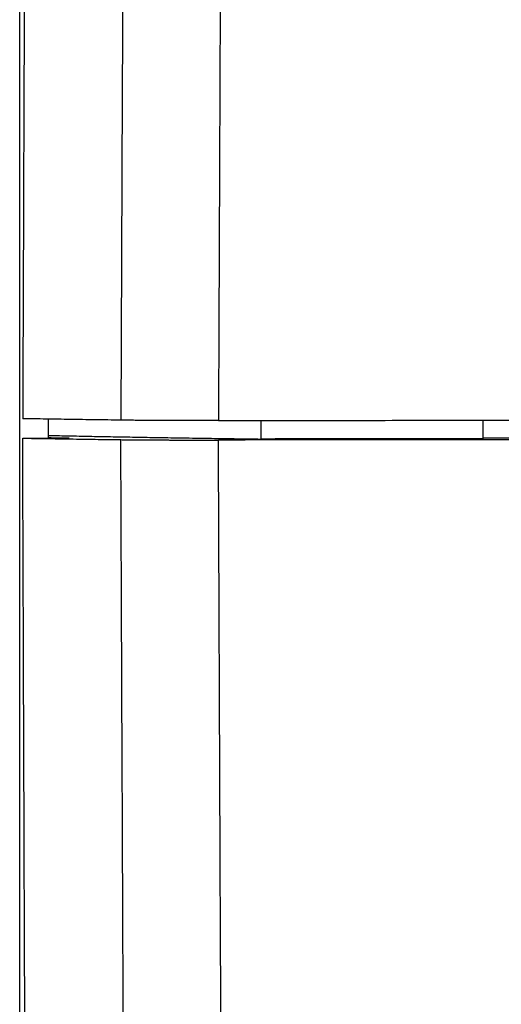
# Model space of a CAD drawing. Header units: inches. Extents: x 0 to 22, y 0 to 17.
# Tile 66 of 85: x 9.009 to 9.157, y 12.711 to 13.014. Entities that reach past the tile are written whole.
import ezdxf

# ---------------------------------------------------------------- set-up
doc = ezdxf.new("R2010")
doc.units = ezdxf.units.IN
doc.header["$LTSCALE"] = 1.21
doc.header["$MEASUREMENT"] = 0
doc.layers.get('0').update_dxf_attribs({"linetype": 'CONTINUOUS'})

msp = doc.modelspace()

# ---------------------------------------------------------------- linework, layer by layer
at = {"color": 7, "linetype": 'CONTINUOUS'}
for p, q in [((9.00919, 12.59435), (9.00919, 13.18232)), ((9.01803, 12.88525), (9.01803, 12.89109)), ((9.15182, 12.88504), (9.15182, 12.89074)), ((9.01012, 12.88521), (9.02445, 12.88528))]:
    msp.add_line(p, q, dxfattribs=at)
at = {"color": 9, "linetype": 'CONTINUOUS'}
for points, knots in [([(9.04174, 13.23221), (9.04158, 13.19468), (9.04127, 13.11921), (9.04079, 13.00539), (9.04047, 12.92911), (9.04031, 12.89076)], [0, 0, 0, 0, 0.329762, 0.663114, 1, 1, 1, 1]), ([(9.07179, 13.2321), (9.07163, 13.19419), (9.07131, 13.11835), (9.07083, 13.00453), (9.07051, 12.92862), (9.07035, 12.89064)], [0, 0, 0, 0, 0.333037, 0.666371, 1, 1, 1, 1]), ([(9.04174, 12.54337), (9.04158, 12.58123), (9.04127, 12.65703), (9.04079, 12.77082), (9.04047, 12.84676), (9.04031, 12.88476)], [0, 0, 0, 0, 0.332719, 0.66605, 1, 1, 1, 1]), ([(9.07179, 12.54325), (9.07163, 12.58115), (9.07131, 12.65698), (9.07083, 12.77078), (9.07051, 12.84668), (9.07035, 12.88464)], [0, 0, 0, 0, 0.333037, 0.666371, 1, 1, 1, 1])]:
    msp.add_open_spline(points, degree=3, knots=knots, dxfattribs=at)
at = {"color": 7, "linetype": 'CONTINUOUS'}
for points, knots in [([(9.01128, 13.21223), (9.01115, 13.17664), (9.01089, 13.10538), (9.0105, 12.99837), (9.01024, 12.92696), (9.01012, 12.89121)], [0, 0, 0, 0, 0.332636, 0.665969, 1, 1, 1, 1]), ([(9.04031, 12.89076), (9.03767, 12.8908), (9.03248, 12.89087), (9.0248, 12.89098), (9.01737, 12.8911), (9.01251, 12.89117), (9.01012, 12.89121)], [0, 0, 0, 0, 0.262299, 0.51646, 0.76239, 1, 1, 1, 1]), ([(9.07035, 12.89064), (9.06989, 12.89064), (9.06897, 12.89064), (9.06758, 12.89064), (9.06619, 12.89064), (9.06479, 12.89064), (9.0634, 12.89064), (9.06201, 12.89064), (9.06063, 12.89064), (9.05926, 12.89065), (9.05791, 12.89065), (9.05657, 12.89065), (9.05525, 12.89066), (9.05396, 12.89066), (9.05269, 12.89067), (9.05144, 12.89067), (9.05023, 12.89068), (9.04905, 12.89068), (9.04791, 12.89069), (9.0468, 12.8907), (9.04574, 12.89071), (9.04472, 12.89071), (9.04374, 12.89072), (9.04282, 12.89073), (9.04194, 12.89074), (9.04111, 12.89075), (9.04057, 12.89076), (9.04031, 12.89076)], [0, 0, 0, 0, 0.04601, 0.092288, 0.138683, 0.185107, 0.231503, 0.277721, 0.323659, 0.369271, 0.414413, 0.458974, 0.502916, 0.546104, 0.588423, 0.629842, 0.670238, 0.709495, 0.747584, 0.784401, 0.819835, 0.853855, 0.886379, 0.917302, 0.946592, 0.974187, 1, 1, 1, 1]), ([(9.07035, 12.89064), (9.0813, 12.89066), (9.10322, 12.89069), (9.13615, 12.89073), (9.16914, 12.89076), (9.20219, 12.89079), (9.23529, 12.89081), (9.26843, 12.89083), (9.30161, 12.89085), (9.3348, 12.89086), (9.36802, 12.89086), (9.40123, 12.89086), (9.43444, 12.89086), (9.46764, 12.89085), (9.50081, 12.89083), (9.53396, 12.89081), (9.56706, 12.89079), (9.60011, 12.89076), (9.6331, 12.89073), (9.66602, 12.89069), (9.68794, 12.89066), (9.69889, 12.89064)], [0, 0, 0, 0, 0.052259, 0.104646, 0.157139, 0.209725, 0.262396, 0.31513, 0.367912, 0.420736, 0.473581, 0.526429, 0.579273, 0.632097, 0.684878, 0.737612, 0.790282, 0.842866, 0.895358, 0.947743, 1, 1, 1, 1]), ([(9.01128, 12.56426), (9.01115, 12.59985), (9.01089, 12.67109), (9.0105, 12.77808), (9.01024, 12.84948), (9.01012, 12.88521)], [0, 0, 0, 0, 0.332636, 0.665969, 1, 1, 1, 1]), ([(9.01012, 12.88521), (9.01251, 12.88517), (9.01737, 12.8851), (9.0248, 12.88498), (9.03248, 12.88487), (9.03767, 12.8848), (9.04031, 12.88476)], [0, 0, 0, 0, 0.23761, 0.48354, 0.737701, 1, 1, 1, 1]), ([(9.01803, 12.88607), (9.01841, 12.88606), (9.02078, 12.88601), (9.02524, 12.88592), (9.03149, 12.88579), (9.03805, 12.88567), (9.04491, 12.88555), (9.05207, 12.88542), (9.05952, 12.8853), (9.06726, 12.88519), (9.07529, 12.88507), (9.08074, 12.88499), (9.08351, 12.88496)], [0, 0, 0, 0, 0.017627, 0.108502, 0.204051, 0.304255, 0.409047, 0.518354, 0.632149, 0.750409, 0.873054, 1, 1, 1, 1]), ([(9.04031, 12.88476), (9.04058, 12.88476), (9.04114, 12.88475), (9.04201, 12.88474), (9.04293, 12.88473), (9.0439, 12.88472), (9.04493, 12.88471), (9.046, 12.8847), (9.04712, 12.8847), (9.04829, 12.88469), (9.04949, 12.88468), (9.05073, 12.88467), (9.05201, 12.88467), (9.05332, 12.88466), (9.05466, 12.88466), (9.05602, 12.88465), (9.05741, 12.88465), (9.05881, 12.88465), (9.06023, 12.88464), (9.06167, 12.88464), (9.06311, 12.88464), (9.06456, 12.88464), (9.06601, 12.88464), (9.06746, 12.88464), (9.06891, 12.88464), (9.06987, 12.88464), (9.07035, 12.88464)], [0, 0, 0, 0, 0.026927, 0.055785, 0.086473, 0.118932, 0.153111, 0.188888, 0.226197, 0.264975, 0.305086, 0.346458, 0.389019, 0.43262, 0.477183, 0.522631, 0.568803, 0.615618, 0.662994, 0.710764, 0.758845, 0.807152, 0.855514, 0.903847, 0.952066, 1, 1, 1, 1]), ([(9.69889, 12.88464), (9.68794, 12.88466), (9.66602, 12.88469), (9.6331, 12.88473), (9.60011, 12.88476), (9.56706, 12.88479), (9.53396, 12.88481), (9.50081, 12.88483), (9.46764, 12.88485), (9.43444, 12.88486), (9.40123, 12.88486), (9.36802, 12.88486), (9.3348, 12.88486), (9.30161, 12.88485), (9.26843, 12.88483), (9.23529, 12.88481), (9.20219, 12.88479), (9.16914, 12.88476), (9.13615, 12.88473), (9.10322, 12.88469), (9.0813, 12.88466), (9.07035, 12.88464)], [0, 0, 0, 0, 0.052257, 0.104642, 0.157134, 0.209718, 0.262388, 0.315122, 0.367903, 0.420727, 0.473571, 0.526419, 0.579264, 0.632088, 0.68487, 0.737604, 0.790275, 0.842861, 0.895354, 0.947741, 1, 1, 1, 1]), ([(9.15182, 12.88504), (9.14422, 12.88503), (9.12903, 12.88501), (9.10626, 12.88499), (9.09109, 12.88497), (9.08351, 12.88496)], [0, 0, 0, 0, 0.333826, 0.667174, 1, 1, 1, 1]), ([(9.17182, 12.88527), (9.1696, 12.88527), (9.16515, 12.88527), (9.15849, 12.88526), (9.15404, 12.88526), (9.15182, 12.88525)], [0, 0, 0, 0, 0.333451, 0.666786, 1, 1, 1, 1])]:
    msp.add_open_spline(points, degree=3, knots=knots, dxfattribs=at)
for points in [[(9.08351, 12.88496), (9.08352, 12.88686), (9.08353, 12.88876), (9.08354, 12.89066)], [(9.01803, 12.88539), (9.02017, 12.88535), (9.02231, 12.88531), (9.02445, 12.88528)]]:
    msp.add_open_spline(points, degree=3, dxfattribs=at)

doc.saveas('drawing.dxf')
